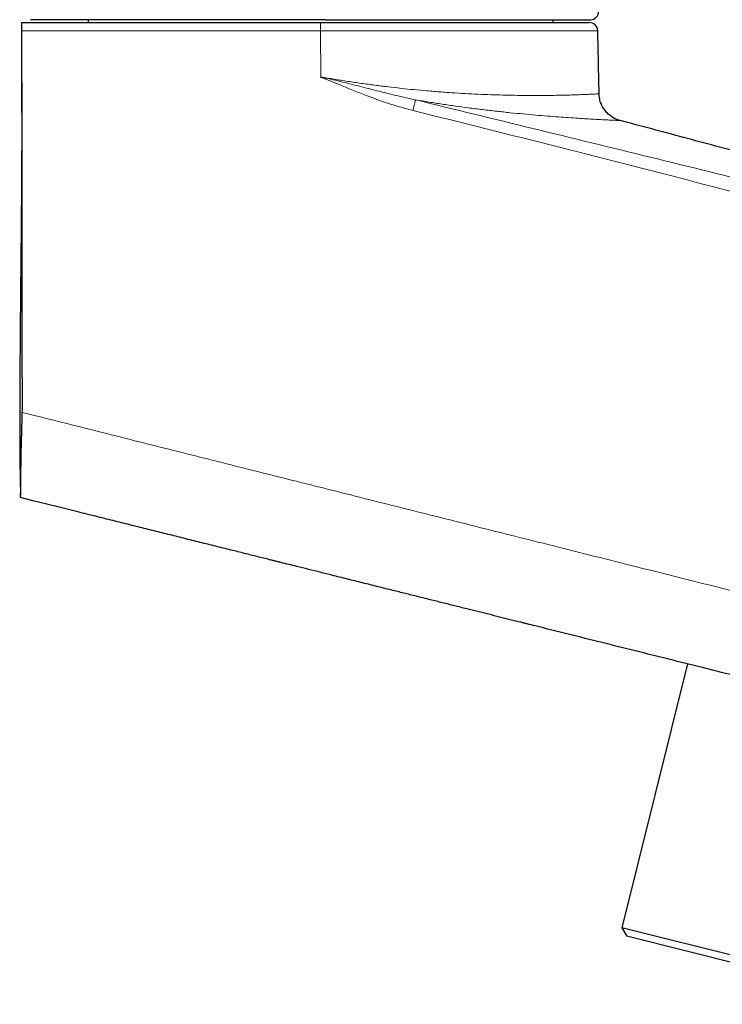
# Model space of a CAD drawing. Header units: millimetres. Extents: x 8 to 736, y 12 to 522.
# Tile 57 of 62: x 600 to 649, y 357 to 427. Entities that reach past the tile are written whole.
import ezdxf

# ---------------------------------------------------------------- set-up
doc = ezdxf.new("R2010")
doc.units = ezdxf.units.MM

msp = doc.modelspace()

# ---------------------------------------------------------------- linework, layer by layer
at = {"color": 7, "linetype": 'Continuous', "lineweight": 30}
for p, q in [((599.723, 426.985), (600.723, 426.985)), ((621.257, 427.185), (600.325, 427.185)), ((600.723, 426.985), (620.924, 426.985)), ((604.423, 427.185), (604.423, 426.985)), ((620.924, 426.985), (640.001, 426.985)), ((637.423, 426.985), (637.423, 427.185)), ((600.602, 393.024), (599.631, 393.266)), ((646.967, 381.464), (642.298, 362.737)), ((642.298, 362.737), (642.662, 362.131)), ((662.631, 357.668), (642.298, 362.737)), ((662.025, 357.304), (642.662, 362.131))]:
    msp.add_line(p, q, dxfattribs=at)
at = {"color": 252, "linetype": 'Continuous', "lineweight": 0}
for p, q in [((599.723, 426.399), (600.723, 426.399)), ((620.935, 423.124), (620.925, 426.399)), ((640.601, 426.399), (620.925, 426.399))]:
    msp.add_line(p, q, dxfattribs=at)
at = {"color": 252, "linetype": 'Continuous', "lineweight": 0, "flags": 128}
msp.add_lwpolyline([(600.723, 399.072), (600.238, 399.193), (599.754, 399.315)], dxfattribs=at)
at = {"color": 7, "linetype": 'Continuous', "lineweight": 30}
for centre, start, end in [((640.073, 427.785), 270, 0), ((640.001, 426.385), 1.39456, 90)]:
    msp.add_arc(centre, 0.6, start, end, dxfattribs=at)
for points, knots in [([(599.723, 426.399), (599.723, 426.416), (599.723, 426.449), (599.723, 426.499), (599.723, 426.548), (599.723, 426.597), (599.723, 426.643), (599.723, 426.687), (599.723, 426.73), (599.723, 426.77), (599.723, 426.808), (599.723, 426.842), (599.723, 426.874), (599.723, 426.902), (599.723, 426.925), (599.723, 426.945), (599.723, 426.961), (599.723, 426.974), (599.723, 426.983), (599.723, 426.984), (599.723, 426.985)], [0, 0, 0, 0, 0.053645, 0.107292, 0.162482, 0.21767, 0.271319, 0.324972, 0.380155, 0.435337, 0.489432, 0.543525, 0.59925, 0.654977, 0.708376, 0.761771, 0.81674, 0.871715, 0.935584, 1, 1, 1, 1]), ([(621.257, 427.185), (621.402, 427.185), (621.693, 427.185), (622.128, 427.185), (622.562, 427.185), (622.995, 427.185), (623.377, 427.185), (623.708, 427.185), (623.99, 427.185), (624.271, 427.185), (624.555, 427.185), (624.843, 427.185), (625.187, 427.185), (625.585, 427.185), (626.031, 427.185), (626.475, 427.185), (626.915, 427.185), (627.351, 427.185), (627.785, 427.185), (628.154, 427.185), (628.461, 427.185), (628.707, 427.185), (628.951, 427.185), (629.193, 427.185), (629.434, 427.185), (629.673, 427.185), (629.909, 427.185), (630.189, 427.185), (630.511, 427.185), (630.873, 427.185), (631.23, 427.185), (631.567, 427.185), (631.884, 427.185), (632.181, 427.185), (632.474, 427.185), (632.762, 427.185), (633.046, 427.185), (633.342, 427.185), (633.649, 427.185), (633.966, 427.185), (634.278, 427.185), (634.585, 427.185), (634.886, 427.185), (635.182, 427.185), (635.47, 427.185), (635.75, 427.185), (636.021, 427.185), (636.283, 427.185), (636.535, 427.185), (636.78, 427.185), (637.004, 427.185), (637.208, 427.185), (637.393, 427.185), (637.573, 427.185), (637.746, 427.185), (637.913, 427.185), (638.084, 427.185), (638.258, 427.185), (638.432, 427.185), (638.599, 427.185), (638.731, 427.185), (638.833, 427.185), (638.908, 427.185), (638.981, 427.185), (639.051, 427.185), (639.12, 427.185), (639.198, 427.185), (639.285, 427.185), (639.378, 427.185), (639.462, 427.185), (639.538, 427.185), (639.607, 427.185), (639.67, 427.185), (639.729, 427.185), (639.783, 427.185), (639.839, 427.185), (639.896, 427.185), (639.95, 427.185), (639.995, 427.185), (640.03, 427.185), (640.054, 427.185), (640.07, 427.185), (640.072, 427.185), (640.073, 427.185)], [0, 0, 0, 0, 0.014665, 0.029306, 0.043932, 0.058549, 0.073166, 0.082741, 0.09232, 0.101907, 0.111503, 0.121372, 0.131538, 0.147075, 0.162593, 0.178101, 0.193607, 0.209121, 0.224652, 0.240209, 0.249234, 0.258249, 0.267254, 0.276251, 0.285242, 0.29423, 0.303215, 0.312199, 0.32632, 0.340451, 0.354598, 0.368769, 0.381052, 0.393314, 0.405561, 0.417797, 0.430027, 0.442254, 0.456668, 0.471092, 0.485533, 0.5, 0.514736, 0.529446, 0.544135, 0.558812, 0.573484, 0.587898, 0.602322, 0.616764, 0.63123, 0.643262, 0.655274, 0.667272, 0.67926, 0.691241, 0.70322, 0.717341, 0.731472, 0.745619, 0.75979, 0.767042, 0.774287, 0.781525, 0.788758, 0.795987, 0.803212, 0.814561, 0.825907, 0.837254, 0.847389, 0.85753, 0.867679, 0.877839, 0.887751, 0.897352, 0.912027, 0.926686, 0.941337, 0.955985, 0.97064, 0.985309, 1, 1, 1, 1]), ([(599.753, 399.315), (599.756, 399.541), (599.76, 399.992), (599.76, 400.669), (599.757, 401.346), (599.752, 402.023), (599.749, 403.038), (599.749, 404.392), (599.746, 406.085), (599.744, 407.777), (599.743, 409.47), (599.741, 411.162), (599.738, 412.855), (599.736, 414.548), (599.734, 416.241), (599.733, 417.934), (599.731, 419.627), (599.729, 421.32), (599.727, 423.014), (599.724, 424.707), (599.723, 425.835), (599.723, 426.399)], [0, 0, 0, 0, 0.024992, 0.049985, 0.074978, 0.099972, 0.124966, 0.187449, 0.249933, 0.312422, 0.374911, 0.437402, 0.499892, 0.562401, 0.624911, 0.687422, 0.749933, 0.812449, 0.874965, 0.937482, 1, 1, 1, 1]), ([(640.695, 421.928), (640.693, 422.054), (640.678, 422.846), (640.649, 424.302), (640.62, 425.666), (640.602, 426.365), (640.601, 426.4)], [0, 0, 0, 0, 0.084932, 0.531025, 0.977117, 1, 1, 1, 1]), ([(599.727, 422.743), (599.727, 422.734), (599.727, 422.703), (599.727, 422.645), (599.727, 422.57), (599.727, 422.492), (599.726, 422.414), (599.726, 422.333), (599.726, 422.251), (599.725, 422.168), (599.725, 422.082), (599.725, 421.993), (599.724, 421.902), (599.724, 421.809), (599.723, 421.714), (599.723, 421.617), (599.722, 421.518), (599.722, 421.417), (599.721, 421.314), (599.721, 421.209), (599.72, 421.102), (599.72, 420.993), (599.719, 420.882), (599.719, 420.77), (599.718, 420.658), (599.718, 420.548), (599.717, 420.439), (599.717, 420.329), (599.717, 420.217), (599.716, 420.104), (599.716, 419.984), (599.715, 419.859), (599.714, 419.728), (599.714, 419.595), (599.713, 419.459), (599.713, 419.322), (599.712, 419.182), (599.711, 419.041), (599.711, 418.897), (599.71, 418.752), (599.71, 418.604), (599.709, 418.454), (599.708, 418.303), (599.707, 418.149), (599.707, 417.993), (599.706, 417.835), (599.705, 417.675), (599.704, 417.513), (599.703, 417.349), (599.703, 417.183), (599.702, 417.015), (599.701, 416.852), (599.7, 416.694), (599.699, 416.542), (599.698, 416.389), (599.697, 416.234), (599.696, 416.077), (599.695, 415.919), (599.694, 415.759), (599.691, 415.33), (599.687, 414.631), (599.679, 413.663), (599.671, 412.691), (599.663, 411.717), (599.653, 410.74), (599.644, 409.779), (599.635, 408.835), (599.626, 407.908), (599.618, 406.979), (599.609, 406.049), (599.601, 405.119), (599.593, 404.189), (599.588, 403.447), (599.584, 402.892), (599.581, 402.53), (599.579, 402.173), (599.577, 401.824), (599.575, 401.484), (599.573, 401.153), (599.571, 400.833), (599.57, 400.524), (599.569, 400.226), (599.568, 399.94), (599.567, 399.688), (599.567, 399.468), (599.566, 399.28), (599.566, 399.119), (599.566, 398.981), (599.566, 398.862), (599.566, 398.735), (599.566, 398.591), (599.566, 398.429), (599.566, 398.249), (599.566, 398.057), (599.567, 397.855), (599.567, 397.642), (599.568, 397.431), (599.569, 397.223), (599.57, 397.02), (599.571, 396.808), (599.573, 396.606), (599.574, 396.413), (599.576, 396.231), (599.578, 396.046), (599.58, 395.861), (599.582, 395.68), (599.584, 395.505), (599.587, 395.34), (599.589, 395.182), (599.591, 395.033), (599.594, 394.893), (599.596, 394.763), (599.598, 394.642), (599.6, 394.532), (599.602, 394.429), (599.604, 394.333), (599.606, 394.246), (599.608, 394.162), (599.61, 394.081), (599.612, 394.001), (599.614, 393.926), (599.616, 393.854), (599.617, 393.783), (599.619, 393.716), (599.621, 393.655), (599.622, 393.601), (599.624, 393.553), (599.625, 393.511), (599.626, 393.477), (599.626, 393.451), (599.627, 393.44), (599.627, 393.435)], [0, 0, 0, 0, 0.00475, 0.018282, 0.031572, 0.044621, 0.05743, 0.069777, 0.081893, 0.093779, 0.105436, 0.117094, 0.128515, 0.139699, 0.150648, 0.161362, 0.171842, 0.182089, 0.192104, 0.20189, 0.211446, 0.220774, 0.229876, 0.238754, 0.247408, 0.255148, 0.262703, 0.270076, 0.277269, 0.284282, 0.29112, 0.298485, 0.30564, 0.312588, 0.319334, 0.325882, 0.332236, 0.338403, 0.344387, 0.350195, 0.355833, 0.36131, 0.366633, 0.371812, 0.376855, 0.381773, 0.386578, 0.391281, 0.395896, 0.400435, 0.404914, 0.409348, 0.413201, 0.417042, 0.42088, 0.424727, 0.428593, 0.432487, 0.436422, 0.440403, 0.464318, 0.488328, 0.512437, 0.536646, 0.56096, 0.585381, 0.608505, 0.631686, 0.654905, 0.678162, 0.701457, 0.72474, 0.748062, 0.757235, 0.7664, 0.775358, 0.784045, 0.792632, 0.800937, 0.80896, 0.816702, 0.824162, 0.831341, 0.838239, 0.843108, 0.847826, 0.852401, 0.855206, 0.85821, 0.861411, 0.86481, 0.869115, 0.873701, 0.87857, 0.88372, 0.889153, 0.894868, 0.899887, 0.905105, 0.910523, 0.916141, 0.920695, 0.925372, 0.930173, 0.934983, 0.939675, 0.944142, 0.948385, 0.952404, 0.956198, 0.959769, 0.963117, 0.966117, 0.968912, 0.971504, 0.973891, 0.976077, 0.97806, 0.980164, 0.982124, 0.98396, 0.985682, 0.987514, 0.989234, 0.990866, 0.99244, 0.993987, 0.995542, 0.997138, 0.998805, 1, 1, 1, 1]), ([(642.18, 420.033), (642.082, 420.064), (641.882, 420.127), (641.601, 420.282), (641.34, 420.482), (641.113, 420.727), (640.93, 421.005), (640.798, 421.306), (640.715, 421.616), (640.702, 421.825), (640.695, 421.928)], [0, 0, 0, 0, 0.119279, 0.24333, 0.37078, 0.5, 0.62922, 0.75667, 0.880721, 1, 1, 1, 1]), ([(660.241, 415.161), (658.737, 415.57), (655.729, 416.39), (651.214, 417.611), (646.698, 418.826), (643.686, 419.631), (642.18, 420.033)], [0, 0, 0, 0, 0.249999, 0.499998, 0.749999, 1, 1, 1, 1]), ([(599.631, 393.266), (599.63, 393.268), (599.628, 393.271), (599.624, 393.288), (599.623, 393.314), (599.623, 393.351), (599.625, 393.398), (599.628, 393.457), (599.631, 393.526), (599.634, 393.605), (599.637, 393.693), (599.639, 393.791), (599.642, 393.898), (599.643, 394.015), (599.645, 394.143), (599.647, 394.281), (599.648, 394.428), (599.65, 394.583), (599.652, 394.743), (599.653, 394.909), (599.655, 395.082), (599.657, 395.264), (599.659, 395.455), (599.661, 395.653), (599.664, 395.858), (599.667, 396.069), (599.67, 396.286), (599.675, 396.509), (599.68, 396.737), (599.686, 396.971), (599.693, 397.211), (599.701, 397.458), (599.708, 397.708), (599.715, 397.95), (599.722, 398.183), (599.729, 398.406), (599.736, 398.631), (599.743, 398.858), (599.749, 399.086), (599.752, 399.239), (599.753, 399.315)], [0, 0, 0, 0, 0.026114, 0.052227, 0.078512, 0.104797, 0.131642, 0.158487, 0.185535, 0.212582, 0.238698, 0.264814, 0.291117, 0.31742, 0.344305, 0.37119, 0.398273, 0.425356, 0.451327, 0.477298, 0.50344, 0.529583, 0.556257, 0.582931, 0.609785, 0.636638, 0.663499, 0.69036, 0.7174, 0.744439, 0.772044, 0.799649, 0.827449, 0.855249, 0.87923, 0.903219, 0.9272, 0.951464, 0.975736, 1, 1, 1, 1]), ([(669.731, 375.788), (668.283, 376.149), (665.387, 376.871), (661.045, 377.954), (656.705, 379.036), (652.369, 380.117), (647.89, 381.234), (643.271, 382.386), (639.314, 383.372), (636.753, 384.011), (635.748, 384.261), (635.495, 384.324), (635.404, 384.347), (635.314, 384.37), (635.224, 384.392), (634.916, 384.469), (634.383, 384.602), (633.624, 384.791), (632.853, 384.983), (632.076, 385.177), (631.271, 385.378), (630.438, 385.585), (629.575, 385.8), (628.705, 386.017), (627.827, 386.236), (626.941, 386.457), (625.993, 386.693), (624.983, 386.946), (623.908, 387.213), (622.822, 387.484), (621.819, 387.734), (620.901, 387.963), (620.068, 388.171), (619.139, 388.402), (618.446, 388.575), (617.992, 388.689), (617.88, 388.716), (617.78, 388.741), (617.69, 388.764), (617.6, 388.786), (617.51, 388.809), (617.304, 388.86), (616.98, 388.941), (616.536, 389.051), (616.085, 389.164), (615.625, 389.279), (615.157, 389.395), (614.666, 389.518), (614.151, 389.646), (613.613, 389.78), (613.066, 389.917), (612.508, 390.056), (611.941, 390.197), (611.365, 390.341), (610.795, 390.483), (610.234, 390.623), (609.68, 390.761), (609.118, 390.901), (608.548, 391.043), (607.97, 391.187), (607.384, 391.333), (606.79, 391.481), (606.188, 391.632), (605.578, 391.784), (604.959, 391.938), (604.333, 392.094), (603.66, 392.262), (602.939, 392.441), (602.17, 392.633), (601.39, 392.828), (600.866, 392.959), (600.602, 393.024)], [0, 0, 0, 0, 0.062868, 0.125694, 0.188476, 0.251217, 0.313915, 0.382834, 0.451702, 0.485622, 0.493978, 0.495291, 0.496604, 0.497917, 0.49923, 0.500498, 0.511286, 0.52233, 0.533473, 0.544714, 0.556054, 0.56841, 0.580881, 0.593466, 0.606167, 0.618982, 0.631913, 0.647299, 0.662846, 0.678551, 0.694417, 0.706367, 0.718406, 0.730534, 0.746679, 0.748501, 0.75023, 0.751525, 0.752826, 0.754131, 0.755442, 0.756759, 0.763061, 0.769481, 0.776017, 0.782669, 0.789439, 0.796325, 0.803969, 0.811753, 0.819676, 0.827737, 0.835937, 0.844276, 0.852754, 0.860647, 0.868657, 0.876783, 0.885026, 0.893386, 0.901862, 0.910455, 0.919165, 0.927991, 0.936934, 0.945994, 0.95517, 0.966134, 0.977261, 0.988549, 1, 1, 1, 1])]:
    msp.add_open_spline(points, degree=3, knots=knots, dxfattribs=at)
at = {"color": 252, "linetype": 'Continuous', "lineweight": 0}
msp.add_open_spline([(620.925, 426.399), (620.925, 426.425), (620.925, 426.477), (620.925, 426.552), (620.925, 426.625), (620.925, 426.694), (620.925, 426.758), (620.924, 426.815), (620.924, 426.866), (620.924, 426.908), (620.924, 426.942), (620.924, 426.967), (620.924, 426.982), (620.924, 426.984), (620.924, 426.985)], degree=3, dxfattribs=at)
for points, knots in [([(600.723, 426.399), (602.967, 426.399), (607.456, 426.399), (614.19, 426.399), (618.68, 426.399), (620.925, 426.399)], [0, 0, 0, 0, 0.333323, 0.666655, 1, 1, 1, 1]), ([(627.479, 420.74), (627.106, 420.839), (626.359, 421.037), (625.257, 421.403), (624.223, 421.781), (623.256, 422.16), (622.574, 422.438), (622.116, 422.627), (621.88, 422.724), (621.644, 422.823), (621.407, 422.918), (621.174, 423.022), (621.011, 423.069), (620.929, 423.092)], [0, 0, 0, 0, 0.166265, 0.332865, 0.499753, 0.640013, 0.780203, 0.816897, 0.85358, 0.890253, 0.926908, 0.963577, 1, 1, 1, 1]), ([(620.934, 423.117), (621.165, 423.068), (621.627, 422.969), (622.314, 422.804), (622.997, 422.635), (623.676, 422.463), (624.499, 422.252), (625.463, 422.006), (626.566, 421.733), (627.3, 421.574), (627.664, 421.495)], [0, 0, 0, 0, 0.102105, 0.203655, 0.30494, 0.405909, 0.506473, 0.672893, 0.837509, 1, 1, 1, 1]), ([(620.935, 423.124), (621.256, 423.069), (621.898, 422.958), (622.859, 422.807), (623.817, 422.665), (624.769, 422.536), (625.713, 422.418), (626.646, 422.311), (627.566, 422.217), (628.513, 422.13), (629.483, 422.052), (630.468, 421.984), (631.424, 421.929), (632.347, 421.885), (633.235, 421.852), (634.084, 421.829), (634.891, 421.815), (635.654, 421.807), (636.371, 421.806), (637.04, 421.81), (637.659, 421.818), (638.226, 421.829), (638.738, 421.843), (639.193, 421.857), (639.589, 421.872), (639.927, 421.886), (640.205, 421.899), (640.423, 421.91), (640.579, 421.919), (640.677, 421.926), (640.689, 421.927), (640.695, 421.928)], [0, 0, 0, 0, 0.0313979, 0.0627595, 0.0940882, 0.1253879, 0.1566629, 0.1879189, 0.2191629, 0.2503925, 0.2860662, 0.3217275, 0.357379, 0.3930215, 0.4286553, 0.4642815, 0.4999091, 0.5355583, 0.5712292, 0.6069181, 0.6426198, 0.6783291, 0.7140416, 0.7497543, 0.7854586, 0.8211618, 0.8568737, 0.8926035, 0.9283605, 0.9641552, 1, 1, 1, 1]), ([(627.479, 420.74), (627.489, 420.782), (627.51, 420.866), (627.54, 420.99), (627.57, 421.111), (627.597, 421.223), (627.621, 421.32), (627.641, 421.399), (627.656, 421.46), (627.662, 421.483), (627.664, 421.495)], [0, 0, 0, 0, 0.119053, 0.243061, 0.370607, 0.5, 0.629393, 0.756939, 0.880947, 1, 1, 1, 1]), ([(642.18, 420.033), (642.172, 420.033), (642.157, 420.034), (642.037, 420.038), (641.848, 420.045), (641.583, 420.057), (641.247, 420.072), (640.84, 420.093), (640.364, 420.118), (639.821, 420.149), (639.212, 420.186), (638.543, 420.23), (637.816, 420.282), (637.034, 420.342), (636.202, 420.412), (635.323, 420.492), (634.399, 420.582), (633.436, 420.685), (632.436, 420.801), (631.453, 420.925), (630.494, 421.054), (629.566, 421.189), (628.624, 421.334), (627.985, 421.441), (627.666, 421.495)], [0, 0, 0, 0, 0.047381, 0.094683, 0.141922, 0.189108, 0.236247, 0.283343, 0.330401, 0.377415, 0.424365, 0.471246, 0.51805, 0.56476, 0.611361, 0.657836, 0.704176, 0.750401, 0.796514, 0.842511, 0.882041, 0.92147, 0.960792, 1, 1, 1, 1]), ([(627.669, 421.494), (630.445, 420.818), (635.996, 419.467), (644.321, 417.43), (652.641, 415.38), (660.956, 413.314), (669.08, 411.276), (677.014, 409.264), (684.756, 407.277), (693.315, 405.053), (700.785, 403.081), (705.822, 401.734), (707.61, 401.253), (708.051, 401.135), (708.491, 401.017), (708.931, 400.898), (709.369, 400.78), (709.789, 400.667), (710.17, 400.564), (710.406, 400.5), (710.514, 400.471)], [0, 0, 0, 0, 0.100224, 0.200444, 0.300662, 0.40088, 0.501097, 0.594633, 0.688164, 0.781686, 0.905114, 0.959454, 0.964792, 0.970131, 0.97547, 0.98081, 0.986149, 0.9914, 0.996075, 1, 1, 1, 1]), ([(710.072, 398.616), (709.96, 398.648), (709.715, 398.718), (709.32, 398.829), (708.885, 398.952), (708.433, 399.079), (707.535, 399.332), (705.726, 399.84), (702.173, 400.838), (695.827, 402.615), (687.514, 404.928), (678.065, 407.527), (668.555, 410.11), (658.62, 412.766), (648.256, 415.481), (637.88, 418.148), (630.949, 419.875), (627.484, 420.739)], [0, 0, 0, 0, 0.004071, 0.0089493, 0.0144008, 0.0199239, 0.0254468, 0.0471404, 0.0858668, 0.1549883, 0.2784147, 0.3886424, 0.4988794, 0.6241533, 0.7494306, 0.8747122, 1, 1, 1, 1]), ([(671.282, 381.341), (669.321, 381.833), (665.4, 382.818), (659.517, 384.295), (653.635, 385.773), (647.752, 387.25), (641.869, 388.728), (636.266, 390.135), (630.943, 391.472), (625.902, 392.738), (620.862, 394.005), (615.825, 395.271), (610.79, 396.538), (605.756, 397.805), (602.4, 398.649), (600.723, 399.072)], [0, 0, 0, 0, 0.083376, 0.166752, 0.25013, 0.333507, 0.416886, 0.500264, 0.571728, 0.643174, 0.714591, 0.785973, 0.85733, 0.92867, 1, 1, 1, 1])]:
    msp.add_open_spline(points, degree=3, knots=knots, dxfattribs=at)

doc.saveas('drawing.dxf')
